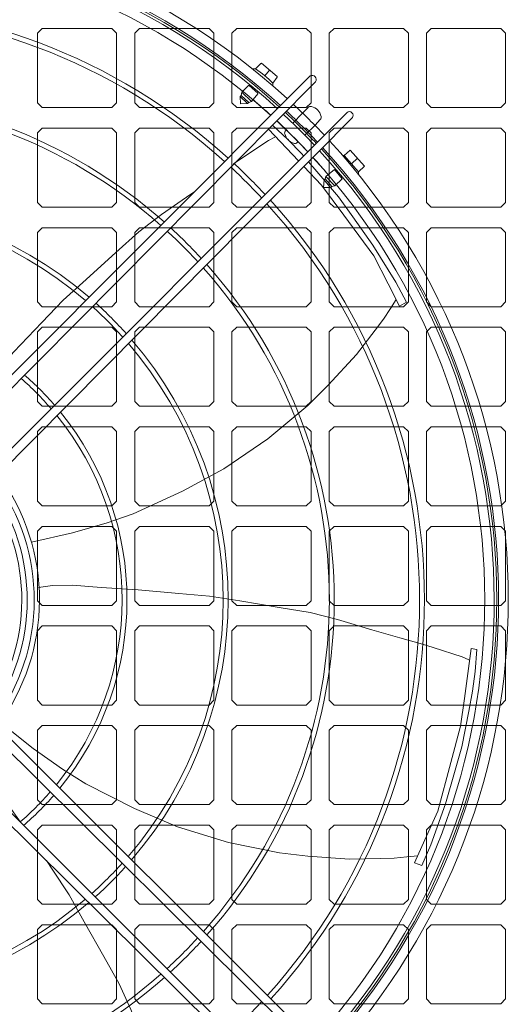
# Model space of a CAD drawing. Header units: millimetres. Extents: x 11633 to 96114, y -4650 to 25050.
# Tile 19 of 25: x 89931 to 90183, y 7282 to 7791. Entities that reach past the tile are written whole.
import ezdxf

# ---------------------------------------------------------------- set-up
doc = ezdxf.new("R2010")
doc.units = ezdxf.units.MM
doc.layers.get('0').update_dxf_attribs({"lineweight": 9})

msp = doc.modelspace()

# ---------------------------------------------------------------- linework, layer by layer
at = {"lineweight": 15}
for p, q in [((89942.63, 7786.13), (89940.18, 7783.68)), ((89942.63, 7786.13), (89978.57, 7786.13)), ((89981.02, 7783.68), (89978.57, 7786.13)), ((89992.86, 7786.13), (89990.41, 7783.68)), ((89992.86, 7786.13), (90028.8, 7786.13)), ((90031.25, 7783.68), (90028.8, 7786.13)), ((90043.08, 7786.13), (90040.63, 7783.68)), ((90043.08, 7786.13), (90079.02, 7786.13)), ((90081.47, 7783.68), (90079.02, 7786.13)), ((90093.31, 7786.13), (90090.86, 7783.68)), ((90093.31, 7786.13), (90129.25, 7786.13)), ((90131.7, 7783.68), (90129.25, 7786.13)), ((90143.53, 7786.13), (90141.08, 7783.68)), ((90143.53, 7786.13), (90179.47, 7786.13)), ((90181.92, 7783.68), (90179.47, 7786.13)), ((89940.18, 7747.74), (89940.18, 7783.68)), ((89981.02, 7747.74), (89981.02, 7783.68)), ((89990.41, 7747.74), (89990.41, 7783.68)), ((90031.25, 7747.74), (90031.25, 7783.68)), ((90040.63, 7747.74), (90040.63, 7783.68)), ((90081.47, 7747.74), (90081.47, 7783.68)), ((90090.86, 7747.74), (90090.86, 7783.68)), ((90131.7, 7747.74), (90131.7, 7783.68)), ((90141.08, 7747.74), (90141.08, 7783.68)), ((90181.92, 7747.74), (90181.92, 7783.68)), ((90052.8, 7765.26), (90051.23, 7765.26)), ((90052.8, 7765.26), (90055.52, 7768.15)), ((90055.89, 7768.17), (90055.52, 7768.15)), ((90055.89, 7768.17), (90063.95, 7761.4)), ((90057.51, 7761.78), (90060.03, 7764.69)), ((89863.78, 7544.11), (90081.08, 7761.76)), ((90064, 7761.03), (90061.78, 7757.98)), ((90064, 7761.03), (90063.95, 7761.4)), ((90083.77, 7758.67), (89867.49, 7540.46)), ((90045.72, 7753.17), (90049.2, 7756.74)), ((90049.56, 7756.76), (90049.2, 7756.74)), ((90049.56, 7756.76), (90053.99, 7752.79)), ((90061.78, 7757.98), (90061.78, 7756.49)), ((90044.8, 7750.99), (90045.4, 7751.57)), ((90044.95, 7747.17), (90044.8, 7750.99)), ((90044.8, 7750.99), (90048.68, 7747.33)), ((90044.95, 7747.17), (90044.8, 7750.99)), ((90045.72, 7753.17), (90045.4, 7751.57)), ((90045.4, 7751.57), (90049.28, 7747.99)), ((90050.74, 7748.47), (90045.72, 7753.17)), ((90054.02, 7752.43), (90050.74, 7748.47)), ((90054.02, 7752.43), (90053.99, 7752.79)), ((89942.63, 7745.29), (89940.18, 7747.74)), ((89942.63, 7745.29), (89978.57, 7745.29)), ((89981.02, 7747.74), (89978.57, 7745.29)), ((89992.86, 7745.29), (89990.41, 7747.74)), ((89992.86, 7745.29), (90028.8, 7745.29)), ((90031.25, 7747.74), (90028.8, 7745.29)), ((90043.08, 7745.29), (90040.63, 7747.74)), ((90043.08, 7745.29), (90079.02, 7745.29)), ((90048.68, 7747.33), (90044.95, 7747.17)), ((90048.68, 7747.33), (90044.95, 7747.17)), ((90049.28, 7747.99), (90048.68, 7747.33)), ((90050.74, 7748.47), (90049.28, 7747.99)), ((90076.96, 7742.42), (90079.89, 7745.31)), ((90081.47, 7747.74), (90079.02, 7745.29)), ((90093.31, 7745.29), (90090.86, 7747.74)), ((90093.31, 7745.29), (90129.25, 7745.29)), ((90131.7, 7747.74), (90129.25, 7745.29)), ((90143.53, 7745.29), (90141.08, 7747.74)), ((90143.53, 7745.29), (90179.47, 7745.29)), ((90181.92, 7747.74), (90179.47, 7745.29)), ((89882.94, 7525.28), (90100.08, 7742.8)), ((90102.82, 7740.14), (89886.48, 7521.8)), ((90076.96, 7742.42), (90072.09, 7737.16)), ((90086.22, 7739.06), (90083.62, 7736.16)), ((89942.63, 7734.68), (89940.18, 7732.23)), ((89942.63, 7734.68), (89978.57, 7734.68)), ((89981.02, 7732.23), (89978.57, 7734.68)), ((89992.86, 7734.68), (89990.41, 7732.23)), ((89992.86, 7734.68), (90028.8, 7734.68)), ((90031.25, 7732.23), (90028.8, 7734.68)), ((90043.08, 7734.68), (90040.63, 7732.23)), ((90043.08, 7734.68), (90079.02, 7734.68)), ((90068.66, 7733.78), (90068.39, 7733.52)), ((90083.62, 7736.16), (90078.29, 7730.97)), ((90081.47, 7732.23), (90079.02, 7734.68)), ((90093.31, 7734.68), (90090.86, 7732.23)), ((90093.31, 7734.68), (90129.25, 7734.68)), ((90131.7, 7732.23), (90129.25, 7734.68)), ((90143.53, 7734.68), (90141.08, 7732.23)), ((90143.53, 7734.68), (90179.47, 7734.68)), ((90181.92, 7732.23), (90179.47, 7734.68)), ((89940.18, 7696.29), (89940.18, 7732.23)), ((89981.02, 7696.29), (89981.02, 7732.23)), ((89990.41, 7696.29), (89990.41, 7732.23)), ((90031.25, 7696.29), (90031.25, 7732.23)), ((90040.63, 7696.29), (90040.63, 7732.23)), ((90081.47, 7696.29), (90081.47, 7732.23)), ((90090.86, 7696.29), (90090.86, 7732.23)), ((90131.7, 7696.29), (90131.7, 7732.23)), ((90141.08, 7696.29), (90141.08, 7732.23)), ((90181.92, 7696.29), (90181.92, 7732.23)), ((90074.78, 7727.68), (90074.32, 7727.26)), ((90098.5, 7720.54), (90101.64, 7723.32)), ((90101.64, 7723.32), (90109.02, 7715.1)), ((90098.5, 7720.54), (90097.77, 7720.54)), ((90105.91, 7712.09), (90098.5, 7720.54)), ((90102.3, 7716.21), (90105.43, 7719.1)), ((90093.49, 7713.24), (90089.13, 7709.68)), ((90097.52, 7708.45), (90093.49, 7713.24)), ((90109.02, 7715.1), (90105.91, 7712.09)), ((90087.83, 7704.07), (90088.17, 7707.96)), ((90088.17, 7707.96), (90088.73, 7708.4)), ((90089.13, 7709.68), (90088.73, 7708.4)), ((90088.73, 7708.4), (90092.22, 7704.43)), ((90089.13, 7709.68), (90093.72, 7704.77)), ((90093.72, 7704.77), (90097.52, 7708.45)), ((90105.91, 7712.09), (90105.91, 7710.79)), ((90091.62, 7703.91), (90087.83, 7704.07)), ((90091.62, 7703.91), (90092.22, 7704.43)), ((90093.72, 7704.77), (90092.22, 7704.43)), ((89942.63, 7693.84), (89940.18, 7696.29)), ((89942.63, 7693.84), (89978.57, 7693.84)), ((89981.02, 7696.29), (89978.57, 7693.84)), ((89992.86, 7693.84), (89990.41, 7696.29)), ((89992.86, 7693.84), (90028.8, 7693.84)), ((90031.25, 7696.29), (90028.8, 7693.84)), ((90043.08, 7693.84), (90040.63, 7696.29)), ((90043.08, 7693.84), (90079.02, 7693.84)), ((90081.47, 7696.29), (90079.02, 7693.84)), ((90093.31, 7693.84), (90090.86, 7696.29)), ((90093.31, 7693.84), (90129.25, 7693.84)), ((90131.7, 7696.29), (90129.25, 7693.84)), ((90143.53, 7693.84), (90141.08, 7696.29)), ((90143.53, 7693.84), (90179.47, 7693.84)), ((90181.92, 7696.29), (90179.47, 7693.84)), ((89942.63, 7683.23), (89940.18, 7680.78)), ((89942.63, 7683.23), (89978.57, 7683.23)), ((89981.02, 7680.78), (89978.57, 7683.23)), ((89992.86, 7683.23), (89990.41, 7680.78)), ((89992.86, 7683.23), (90028.8, 7683.23)), ((90031.25, 7680.78), (90028.8, 7683.23)), ((90043.08, 7683.23), (90040.63, 7680.78)), ((90043.08, 7683.23), (90079.02, 7683.23)), ((90081.47, 7680.78), (90079.02, 7683.23)), ((90093.31, 7683.23), (90090.86, 7680.78)), ((90093.31, 7683.23), (90129.25, 7683.23)), ((90131.7, 7680.78), (90129.25, 7683.23)), ((90143.53, 7683.23), (90141.08, 7680.78)), ((90143.53, 7683.23), (90179.47, 7683.23)), ((90181.92, 7680.78), (90179.47, 7683.23)), ((89940.18, 7644.84), (89940.18, 7680.78)), ((89981.02, 7644.84), (89981.02, 7680.78)), ((89990.41, 7644.84), (89990.41, 7680.78)), ((90031.25, 7644.84), (90031.25, 7680.78)), ((90040.63, 7644.84), (90040.63, 7680.78)), ((90081.47, 7644.84), (90081.47, 7680.78)), ((90090.86, 7644.84), (90090.86, 7680.78)), ((90131.7, 7644.84), (90131.7, 7680.78)), ((90141.08, 7644.84), (90141.08, 7680.78)), ((90181.92, 7644.84), (90181.92, 7680.78)), ((89942.63, 7642.39), (89940.18, 7644.84)), ((89942.63, 7642.39), (89978.57, 7642.39)), ((89981.02, 7644.84), (89978.57, 7642.39)), ((89992.86, 7642.39), (89990.41, 7644.84)), ((89992.86, 7642.39), (90028.8, 7642.39)), ((90031.25, 7644.84), (90028.8, 7642.39)), ((90043.08, 7642.39), (90040.63, 7644.84)), ((90043.08, 7642.39), (90079.02, 7642.39)), ((90081.47, 7644.84), (90079.02, 7642.39)), ((90093.31, 7642.39), (90090.86, 7644.84)), ((90093.31, 7642.39), (90129.25, 7642.39)), ((90131.7, 7644.84), (90129.25, 7642.39)), ((90143.53, 7642.39), (90141.08, 7644.84)), ((90143.53, 7642.39), (90179.47, 7642.39)), ((90181.92, 7644.84), (90179.47, 7642.39)), ((89942.63, 7631.78), (89940.18, 7629.33)), ((89942.63, 7631.78), (89978.57, 7631.78)), ((89981.02, 7629.33), (89978.57, 7631.78)), ((89992.86, 7631.78), (89990.41, 7629.33)), ((89992.86, 7631.78), (90028.8, 7631.78)), ((90031.25, 7629.33), (90028.8, 7631.78)), ((90043.08, 7631.78), (90040.63, 7629.33)), ((90043.08, 7631.78), (90079.02, 7631.78)), ((90081.47, 7629.33), (90079.02, 7631.78)), ((90093.31, 7631.78), (90090.86, 7629.33)), ((90093.31, 7631.78), (90129.25, 7631.78)), ((90131.7, 7629.33), (90129.25, 7631.78)), ((90143.53, 7631.78), (90141.08, 7629.33)), ((90143.53, 7631.78), (90179.47, 7631.78)), ((90181.92, 7629.33), (90179.47, 7631.78)), ((89940.18, 7593.39), (89940.18, 7629.33)), ((89981.02, 7593.39), (89981.02, 7629.33)), ((89990.41, 7593.39), (89990.41, 7629.33)), ((90031.25, 7593.39), (90031.25, 7629.33)), ((90040.63, 7593.39), (90040.63, 7629.33)), ((90081.47, 7593.39), (90081.47, 7629.33)), ((90090.86, 7593.39), (90090.86, 7629.33)), ((90131.7, 7593.39), (90131.7, 7629.33)), ((90141.08, 7593.39), (90141.08, 7629.33)), ((90181.92, 7593.39), (90181.92, 7629.33)), ((89942.63, 7590.94), (89940.18, 7593.39)), ((89942.63, 7590.94), (89978.57, 7590.94)), ((89981.02, 7593.39), (89978.57, 7590.94)), ((89992.86, 7590.94), (89990.41, 7593.39)), ((89992.86, 7590.94), (90028.8, 7590.94)), ((90031.25, 7593.39), (90028.8, 7590.94)), ((90043.08, 7590.94), (90040.63, 7593.39)), ((90043.08, 7590.94), (90079.02, 7590.94)), ((90081.47, 7593.39), (90079.02, 7590.94)), ((90093.31, 7590.94), (90090.86, 7593.39)), ((90093.31, 7590.94), (90129.25, 7590.94)), ((90131.7, 7593.39), (90129.25, 7590.94)), ((90143.53, 7590.94), (90141.08, 7593.39)), ((90143.53, 7590.94), (90179.47, 7590.94)), ((90181.92, 7593.39), (90179.47, 7590.94)), ((89942.63, 7580.33), (89940.18, 7577.88)), ((89940.18, 7541.94), (89940.18, 7577.88)), ((89942.63, 7580.33), (89978.57, 7580.33)), ((89981.02, 7577.88), (89978.57, 7580.33)), ((89981.02, 7541.94), (89981.02, 7577.88)), ((89992.86, 7580.33), (89990.41, 7577.88)), ((89990.41, 7541.94), (89990.41, 7577.88)), ((89992.86, 7580.33), (90028.8, 7580.33)), ((90031.25, 7577.88), (90028.8, 7580.33)), ((90031.25, 7541.94), (90031.25, 7577.88)), ((90043.08, 7580.33), (90040.63, 7577.88)), ((90040.63, 7541.94), (90040.63, 7577.88)), ((90043.08, 7580.33), (90079.02, 7580.33)), ((90081.47, 7577.88), (90079.02, 7580.33)), ((90081.47, 7541.94), (90081.47, 7577.88)), ((90093.31, 7580.33), (90090.86, 7577.88)), ((90090.86, 7541.94), (90090.86, 7577.88)), ((90093.31, 7580.33), (90129.25, 7580.33)), ((90131.7, 7577.88), (90129.25, 7580.33)), ((90131.7, 7541.94), (90131.7, 7577.88)), ((90143.53, 7580.33), (90141.08, 7577.88)), ((90141.08, 7541.94), (90141.08, 7577.88)), ((90143.53, 7580.33), (90179.47, 7580.33)), ((90181.92, 7577.88), (90179.47, 7580.33)), ((90181.92, 7541.94), (90181.92, 7577.88)), ((89942.63, 7539.49), (89940.18, 7541.94)), ((89981.02, 7541.94), (89978.57, 7539.49)), ((89992.86, 7539.49), (89990.41, 7541.94)), ((90031.25, 7541.94), (90028.8, 7539.49)), ((90043.08, 7539.49), (90040.63, 7541.94)), ((90081.47, 7541.94), (90079.02, 7539.49)), ((90093.31, 7539.49), (90090.86, 7541.94)), ((90131.7, 7541.94), (90129.25, 7539.49)), ((90143.53, 7539.49), (90141.08, 7541.94)), ((90181.92, 7541.94), (90179.47, 7539.49)), ((89942.63, 7539.49), (89978.57, 7539.49)), ((89992.86, 7539.49), (90028.8, 7539.49)), ((90043.08, 7539.49), (90079.02, 7539.49)), ((90093.31, 7539.49), (90129.25, 7539.49)), ((90143.53, 7539.49), (90179.47, 7539.49)), ((89942.63, 7528.88), (89940.18, 7526.43)), ((89940.18, 7490.49), (89940.18, 7526.43)), ((89942.63, 7528.88), (89978.57, 7528.88)), ((89981.02, 7526.43), (89978.57, 7528.88)), ((89981.02, 7490.49), (89981.02, 7526.43)), ((89992.86, 7528.88), (89990.41, 7526.43)), ((89990.41, 7490.49), (89990.41, 7526.43)), ((89992.86, 7528.88), (90028.8, 7528.88)), ((90031.25, 7526.43), (90028.8, 7528.88)), ((90031.25, 7490.49), (90031.25, 7526.43)), ((90043.08, 7528.88), (90040.63, 7526.43)), ((90040.63, 7490.49), (90040.63, 7526.43)), ((90043.08, 7528.88), (90079.02, 7528.88)), ((90081.47, 7526.43), (90079.02, 7528.88)), ((90081.47, 7490.49), (90081.47, 7526.43)), ((90093.31, 7528.88), (90090.86, 7526.43)), ((90090.86, 7490.49), (90090.86, 7526.43)), ((90093.31, 7528.88), (90129.25, 7528.88)), ((90131.7, 7526.43), (90129.25, 7528.88)), ((90131.7, 7490.49), (90131.7, 7526.43)), ((90143.53, 7528.88), (90141.08, 7526.43)), ((90141.08, 7490.49), (90141.08, 7526.43)), ((90143.53, 7528.88), (90179.47, 7528.88)), ((90181.92, 7526.43), (90179.47, 7528.88)), ((90181.92, 7490.49), (90181.92, 7526.43)), ((89942.63, 7488.04), (89940.18, 7490.49)), ((89981.02, 7490.49), (89978.57, 7488.04)), ((89992.86, 7488.04), (89990.41, 7490.49)), ((90031.25, 7490.49), (90028.8, 7488.04)), ((90043.08, 7488.04), (90040.63, 7490.49)), ((90081.47, 7490.49), (90079.02, 7488.04)), ((90093.31, 7488.04), (90090.86, 7490.49)), ((90131.7, 7490.49), (90129.25, 7488.04)), ((90143.53, 7488.04), (90141.08, 7490.49)), ((90181.92, 7490.49), (90179.47, 7488.04)), ((89942.63, 7488.04), (89978.57, 7488.04)), ((89992.86, 7488.04), (90028.8, 7488.04)), ((90043.08, 7488.04), (90079.02, 7488.04)), ((90093.31, 7488.04), (90129.25, 7488.04)), ((90143.53, 7488.04), (90179.47, 7488.04)), ((89942.63, 7477.43), (89940.18, 7474.98)), ((89940.18, 7439.04), (89940.18, 7474.98)), ((89942.63, 7477.43), (89978.57, 7477.43)), ((89981.02, 7474.98), (89978.57, 7477.43)), ((89981.02, 7439.04), (89981.02, 7474.98)), ((89992.86, 7477.43), (89990.41, 7474.98)), ((89990.41, 7439.04), (89990.41, 7474.98)), ((89992.86, 7477.43), (90028.8, 7477.43)), ((90031.25, 7474.98), (90028.8, 7477.43)), ((90031.25, 7439.04), (90031.25, 7474.98)), ((90043.08, 7477.43), (90040.63, 7474.98)), ((90040.63, 7439.04), (90040.63, 7474.98)), ((90043.08, 7477.43), (90079.02, 7477.43)), ((90081.47, 7474.98), (90079.02, 7477.43)), ((90081.47, 7439.04), (90081.47, 7474.98)), ((90093.31, 7477.43), (90090.86, 7474.98)), ((90090.86, 7439.04), (90090.86, 7474.98)), ((90093.31, 7477.43), (90129.25, 7477.43)), ((90131.7, 7474.98), (90129.25, 7477.43)), ((90131.7, 7439.04), (90131.7, 7474.98)), ((90143.53, 7477.43), (90141.08, 7474.98)), ((90141.08, 7439.04), (90141.08, 7474.98)), ((90143.53, 7477.43), (90179.47, 7477.43)), ((90181.92, 7474.98), (90179.47, 7477.43)), ((90181.92, 7439.04), (90181.92, 7474.98)), ((89885.61, 7459.62), (90103.27, 7242.32)), ((90100.18, 7239.63), (89881.96, 7455.91)), ((89866.78, 7440.46), (90084.3, 7223.32)), ((89942.63, 7436.59), (89940.18, 7439.04)), ((89981.02, 7439.04), (89978.57, 7436.59)), ((89992.86, 7436.59), (89990.41, 7439.04)), ((90031.25, 7439.04), (90028.8, 7436.59)), ((90043.08, 7436.59), (90040.63, 7439.04)), ((90081.47, 7439.04), (90079.02, 7436.59)), ((90093.31, 7436.59), (90090.86, 7439.04)), ((90131.7, 7439.04), (90129.25, 7436.59)), ((90143.53, 7436.59), (90141.08, 7439.04)), ((90181.92, 7439.04), (90179.47, 7436.59)), ((90081.65, 7220.58), (89863.3, 7436.92)), ((89942.63, 7436.59), (89978.57, 7436.59)), ((89992.86, 7436.59), (90028.8, 7436.59)), ((90043.08, 7436.59), (90079.02, 7436.59)), ((90093.31, 7436.59), (90129.25, 7436.59)), ((90143.53, 7436.59), (90179.47, 7436.59)), ((89942.63, 7425.98), (89940.18, 7423.53)), ((89940.18, 7387.59), (89940.18, 7423.53)), ((89942.63, 7425.98), (89978.57, 7425.98)), ((89981.02, 7423.53), (89978.57, 7425.98)), ((89981.02, 7387.59), (89981.02, 7423.53)), ((89992.86, 7425.98), (89990.41, 7423.53)), ((89990.41, 7387.59), (89990.41, 7423.53)), ((89992.86, 7425.98), (90028.8, 7425.98)), ((90031.25, 7423.53), (90028.8, 7425.98)), ((90031.25, 7387.59), (90031.25, 7423.53)), ((90043.08, 7425.98), (90040.63, 7423.53)), ((90040.63, 7387.59), (90040.63, 7423.53)), ((90043.08, 7425.98), (90079.02, 7425.98)), ((90081.47, 7423.53), (90079.02, 7425.98)), ((90081.47, 7387.59), (90081.47, 7423.53)), ((90093.31, 7425.98), (90090.86, 7423.53)), ((90090.86, 7387.59), (90090.86, 7423.53)), ((90093.31, 7425.98), (90129.25, 7425.98)), ((90131.7, 7423.53), (90129.25, 7425.98)), ((90131.7, 7387.59), (90131.7, 7423.53)), ((90143.53, 7425.98), (90141.08, 7423.53)), ((90141.08, 7387.59), (90141.08, 7423.53)), ((90143.53, 7425.98), (90179.47, 7425.98)), ((90181.92, 7423.53), (90179.47, 7425.98)), ((90181.92, 7387.59), (90181.92, 7423.53)), ((89942.63, 7385.14), (89940.18, 7387.59)), ((89981.02, 7387.59), (89978.57, 7385.14)), ((89992.86, 7385.14), (89990.41, 7387.59)), ((90031.25, 7387.59), (90028.8, 7385.14)), ((90043.08, 7385.14), (90040.63, 7387.59)), ((90081.47, 7387.59), (90079.02, 7385.14)), ((90093.31, 7385.14), (90090.86, 7387.59)), ((90131.7, 7387.59), (90129.25, 7385.14)), ((90143.53, 7385.14), (90141.08, 7387.59)), ((90181.92, 7387.59), (90179.47, 7385.14)), ((89942.63, 7385.14), (89978.57, 7385.14)), ((89992.86, 7385.14), (90028.8, 7385.14)), ((90043.08, 7385.14), (90079.02, 7385.14)), ((90093.31, 7385.14), (90129.25, 7385.14)), ((90143.53, 7385.14), (90179.47, 7385.14)), ((89942.63, 7374.53), (89940.18, 7372.08)), ((89942.63, 7374.53), (89978.57, 7374.53)), ((89981.02, 7372.08), (89978.57, 7374.53)), ((89992.86, 7374.53), (89990.41, 7372.08)), ((89992.86, 7374.53), (90028.8, 7374.53)), ((90031.25, 7372.08), (90028.8, 7374.53)), ((90043.08, 7374.53), (90040.63, 7372.08)), ((90043.08, 7374.53), (90079.02, 7374.53)), ((90081.47, 7372.08), (90079.02, 7374.53)), ((90093.31, 7374.53), (90090.86, 7372.08)), ((90093.31, 7374.53), (90129.25, 7374.53)), ((90131.7, 7372.08), (90129.25, 7374.53)), ((90143.53, 7374.53), (90141.08, 7372.08)), ((90143.53, 7374.53), (90179.47, 7374.53)), ((90181.92, 7372.08), (90179.47, 7374.53)), ((89940.18, 7336.14), (89940.18, 7372.08)), ((89981.02, 7336.14), (89981.02, 7372.08)), ((89990.41, 7336.14), (89990.41, 7372.08)), ((90031.25, 7336.14), (90031.25, 7372.08)), ((90040.63, 7336.14), (90040.63, 7372.08)), ((90081.47, 7336.14), (90081.47, 7372.08)), ((90090.86, 7336.14), (90090.86, 7372.08)), ((90131.7, 7336.14), (90131.7, 7372.08)), ((90141.08, 7336.14), (90141.08, 7372.08)), ((90181.92, 7336.14), (90181.92, 7372.08)), ((89942.63, 7333.69), (89940.18, 7336.14)), ((89942.63, 7333.69), (89978.57, 7333.69)), ((89981.02, 7336.14), (89978.57, 7333.69)), ((89992.86, 7333.69), (89990.41, 7336.14)), ((89992.86, 7333.69), (90028.8, 7333.69)), ((90031.25, 7336.14), (90028.8, 7333.69)), ((90043.08, 7333.69), (90040.63, 7336.14)), ((90043.08, 7333.69), (90079.02, 7333.69)), ((90081.47, 7336.14), (90079.02, 7333.69)), ((90093.31, 7333.69), (90090.86, 7336.14)), ((90093.31, 7333.69), (90129.25, 7333.69)), ((90131.7, 7336.14), (90129.25, 7333.69)), ((90143.53, 7333.69), (90141.08, 7336.14)), ((90143.53, 7333.69), (90179.47, 7333.69)), ((90181.92, 7336.14), (90179.47, 7333.69)), ((89942.63, 7323.08), (89940.18, 7320.63)), ((89942.63, 7323.08), (89978.57, 7323.08)), ((89981.02, 7320.63), (89978.57, 7323.08)), ((89992.86, 7323.08), (89990.41, 7320.63)), ((89992.86, 7323.08), (90028.8, 7323.08)), ((90031.25, 7320.63), (90028.8, 7323.08)), ((90043.08, 7323.08), (90040.63, 7320.63)), ((90043.08, 7323.08), (90079.02, 7323.08)), ((90081.47, 7320.63), (90079.02, 7323.08)), ((90093.31, 7323.08), (90090.86, 7320.63)), ((90093.31, 7323.08), (90129.25, 7323.08)), ((90131.7, 7320.63), (90129.25, 7323.08)), ((90143.53, 7323.08), (90141.08, 7320.63)), ((90143.53, 7323.08), (90179.47, 7323.08)), ((90181.92, 7320.63), (90179.47, 7323.08)), ((89940.18, 7284.69), (89940.18, 7320.63)), ((89981.02, 7284.69), (89981.02, 7320.63)), ((89990.41, 7284.69), (89990.41, 7320.63)), ((90031.25, 7284.69), (90031.25, 7320.63)), ((90040.63, 7284.69), (90040.63, 7320.63)), ((90081.47, 7284.69), (90081.47, 7320.63)), ((90090.86, 7284.69), (90090.86, 7320.63)), ((90131.7, 7284.69), (90131.7, 7320.63)), ((90141.08, 7284.69), (90141.08, 7320.63)), ((90181.92, 7284.69), (90181.92, 7320.63)), ((89942.63, 7282.24), (89940.18, 7284.69)), ((89942.63, 7282.24), (89978.57, 7282.24)), ((89981.02, 7284.69), (89978.57, 7282.24)), ((89992.86, 7282.24), (89990.41, 7284.69)), ((89992.86, 7282.24), (90028.8, 7282.24)), ((90031.25, 7284.69), (90028.8, 7282.24)), ((90043.08, 7282.24), (90040.63, 7284.69)), ((90043.08, 7282.24), (90079.02, 7282.24)), ((90081.47, 7284.69), (90079.02, 7282.24)), ((90093.31, 7282.24), (90090.86, 7284.69)), ((90093.31, 7282.24), (90129.25, 7282.24)), ((90131.7, 7284.69), (90129.25, 7282.24)), ((90143.53, 7282.24), (90141.08, 7284.69)), ((90143.53, 7282.24), (90179.47, 7282.24)), ((90181.92, 7284.69), (90179.47, 7282.24))]:
    msp.add_line(p, q, dxfattribs=at)
for points in [[(90059.43, 7734.11), (90075.05, 7717.72)], [(90077.62, 7720.3), (90076.67, 7721.41), (90069.53, 7728.76), (90061.5, 7736.2)], [(90041.49, 7716.26), (90046.3, 7719.48), (90059.43, 7728.29), (90062.81, 7730.02)], [(90077.77, 7714.86), (90086.92, 7705.25), (90098.42, 7689.67), (90113.94, 7668.64), (90121.27, 7654.29), (90127.2, 7642.7), (90130.77, 7644.73), (90125.22, 7655.07), (90113.4, 7674.16), (90102.95, 7688.9), (90095.7, 7699.13), (90083.47, 7713.46), (90080.19, 7717.3)], [(89894.94, 7579.5), (89898.73, 7585.81), (89905.04, 7594.02), (89915.18, 7604.79), (89928.01, 7619.07), (89942.49, 7634.29), (89953.49, 7645.85), (89965.28, 7656.52), (89980.56, 7670.35), (89992.51, 7681.16), (90004.22, 7690.03), (90019.44, 7700.55), (90021.26, 7701.84)], [(89937.05, 7520.77), (89958.35, 7525.56), (89976.09, 7530.77), (89989.54, 7535.36), (90015.15, 7547.1), (90036.47, 7558.62), (90059.17, 7574.04), (90079.72, 7591.43), (90090.29, 7601.79), (90104.85, 7617.65), (90114.54, 7630.31), (90118.87, 7635.97), (90122.42, 7641.47), (90125.46, 7646.19)], [(89940.65, 7497.3), (89947.94, 7498.28), (89958.3, 7498.46), (89973.04, 7497.25), (89992.2, 7496.13), (90013.12, 7494.29), (90029.03, 7492.89), (90044.71, 7490.33), (90065.05, 7487.01), (90080.96, 7484.41), (90095.19, 7480.78), (90112.91, 7475.44), (90127.32, 7471.32), (90138.94, 7467.99), (90144.46, 7466.24), (90159.53, 7461.46), (90162.99, 7459.9)], [(90167.05, 7465.3), (90164.16, 7465.71), (90160.63, 7439.97), (90158.66, 7425.61), (90153.65, 7406.9), (90146.88, 7381.66), (90140.23, 7366.98), (90134.87, 7355.12), (90138.68, 7353.59), (90143.3, 7364.38), (90150.86, 7385.53), (90155.87, 7402.89), (90159.35, 7414.93), (90162.92, 7433.43), (90164.91, 7443.7), (90166.2, 7453.86), (90167.05, 7465.3)], [(89920.98, 7427.76), (89938.01, 7414.1), (89953.14, 7403.48), (89965.12, 7395.82), (89990.27, 7383.12), (90012.57, 7373.64), (90038.78, 7365.5), (90065.18, 7360.27), (90079.87, 7358.47), (90101.35, 7356.97), (90117.29, 7357.3), (90124.42, 7357.44), (90130.93, 7358.09), (90136.52, 7358.66)], [(89904.88, 7410.32), (89910.19, 7405.22), (89916.79, 7397.24), (89925.03, 7384.96), (89931.37, 7375.97)], [(89944.8, 7356.17), (89947.71, 7351.78), (89956.54, 7338.47), (89964.31, 7324.61), (89974.4, 7306.63), (89982.28, 7292.58), (89988.32, 7279.19), (89995.19, 7262.01), (90000.95, 7248.17), (90005.6, 7237.01), (90007.67, 7231.61), (90013.33, 7216.84), (90014.27, 7213.16)]]:
    msp.add_lwpolyline(points, dxfattribs=at)
for centre, radius, start, end in [((89832.45, 7490.95), 350.87, 47.5604, 132.5421), ((89832.36, 7490.86), 345.96, 47.5959, 132.4828), ((89832.45, 7490.95), 344.93, 47.6037, 132.4952), ((89832.45, 7490.95), 343.58, 47.6138, 132.4842), ((89832.45, 7490.95), 338.71, 47.6507, 132.4443), ((89832.45, 7490.95), 307.57, 47.9146, 132.1584), ((89832.45, 7490.95), 305.06, 47.9383, 132.1328), ((90017.31, 7712.24), 63.8, 45.8069, 56.1972), ((90081.93, 7759.79), 2.15, 328.7842, 113.3343), ((89832.45, 7490.95), 260.97, 48.4274, 131.6029), ((89832.45, 7490.95), 258.46, 48.4604, 131.5672), ((89832.45, 7490.95), 338.77, 47.6503, 49.7164), ((89832.45, 7490.95), 350.87, 43.175, 46.8827), ((90081.21, 7743.97), 1.89, 77.7701, 134.6533), ((90080.22, 7739.38), 6.58, 11.5506, 77.7701), ((89832.45, 7490.95), 338.77, 43.108, 46.9409), ((89832.45, 7490.95), 343.58, 43.1352, 46.9173), ((89832.45, 7490.95), 344.93, 43.1427, 46.9108), ((89832.36, 7490.86), 345.96, 43.1483, 46.9056), ((90084.82, 7740.32), 1.89, 318.1122, 11.5506), ((90101.25, 7741.26), 1.93, 324.4654, 127.1435), ((89832.45, 7490.95), 338.71, 43.1077, 46.9412), ((90069.72, 7732.17), 1.89, 134.5906, 196.0809), ((90074.83, 7733.65), 7.21, 196.0809, 250.2161), ((90073.03, 7728.63), 1.89, 250.2161, 313.0876), ((89832.45, 7490.95), 344.93, 317.6037, 42.4952), ((89832.36, 7490.86), 345.96, 317.6167, 42.5032), ((89832.45, 7490.95), 350.87, 317.5604, 42.5421), ((89832.45, 7490.95), 307.57, 47.9146, 48.0306), ((89832.45, 7490.95), 338.71, 317.6507, 42.4443), ((89832.45, 7490.95), 338.77, 40.4313, 42.4447), ((89832.45, 7490.95), 343.58, 317.6138, 42.4842), ((89832.45, 7490.95), 305.06, 47.9383, 48.0926), ((89832.45, 7490.95), 305.06, 42.8933, 47.1273), ((89832.45, 7490.95), 307.57, 42.9109, 47.1355), ((89832.45, 7490.95), 206.16, 49.3279, 130.6274), ((89832.45, 7490.95), 203.65, 49.3808, 130.57), ((89832.45, 7490.95), 305.06, 41.9755, 42.1328), ((89832.45, 7490.95), 305.06, 317.9383, 42.1328), ((89832.45, 7490.95), 307.57, 42.0374, 42.1584), ((89832.45, 7490.95), 307.57, 317.9146, 42.1584), ((89832.45, 7490.95), 260.97, 42.5287, 47.4439), ((89832.45, 7490.95), 258.46, 42.5041, 47.4652), ((89832.45, 7490.95), 258.46, 318.4604, 41.5672), ((89832.45, 7490.95), 260.97, 318.4274, 41.6029), ((89832.45, 7490.95), 203.65, 41.8183, 48.0607), ((89832.45, 7490.95), 206.16, 41.8577, 48.0264), ((89832.45, 7490.95), 203.65, 319.3808, 40.57), ((89832.45, 7490.95), 206.16, 319.3279, 40.6274), ((89832.45, 7490.95), 153.95, 40.7732, 48.9678), ((89832.45, 7490.95), 151.43, 40.702, 49.0296), ((89832.45, 7490.95), 151.43, 320.8801, 38.9452), ((89832.45, 7490.95), 153.95, 320.7844, 39.0488), ((89832.45, 7490.95), 108.77, 323.1818, 36.4491), ((89832.45, 7490.95), 108.77, 323.1818, 36.4491), ((89832.45, 7490.95), 102.42, 323.6896, 35.8981), ((89832.45, 7490.95), 106.04, 323.3922, 36.2208), ((89832.45, 7490.95), 99.64, 323.9327, 35.6344), ((89832.45, 7490.95), 151.43, 310.702, 319.0296), ((89832.45, 7490.95), 153.95, 310.7732, 318.9678), ((89832.45, 7490.95), 203.65, 311.8183, 318.0607), ((89832.45, 7490.95), 206.16, 311.8577, 318.0264), ((89832.45, 7490.95), 206.16, 229.3279, 310.6274), ((89832.45, 7490.95), 203.65, 229.3808, 310.57), ((89832.45, 7490.95), 258.46, 312.5041, 317.4652), ((89832.45, 7490.95), 260.97, 312.5287, 317.4439), ((89832.45, 7490.95), 258.46, 228.4604, 311.5672), ((89832.45, 7490.95), 260.97, 228.4274, 311.6029), ((89832.45, 7490.95), 305.06, 312.8933, 317.1273)]:
    msp.add_arc(centre, radius, start, end, dxfattribs=at)

doc.saveas('drawing.dxf')
